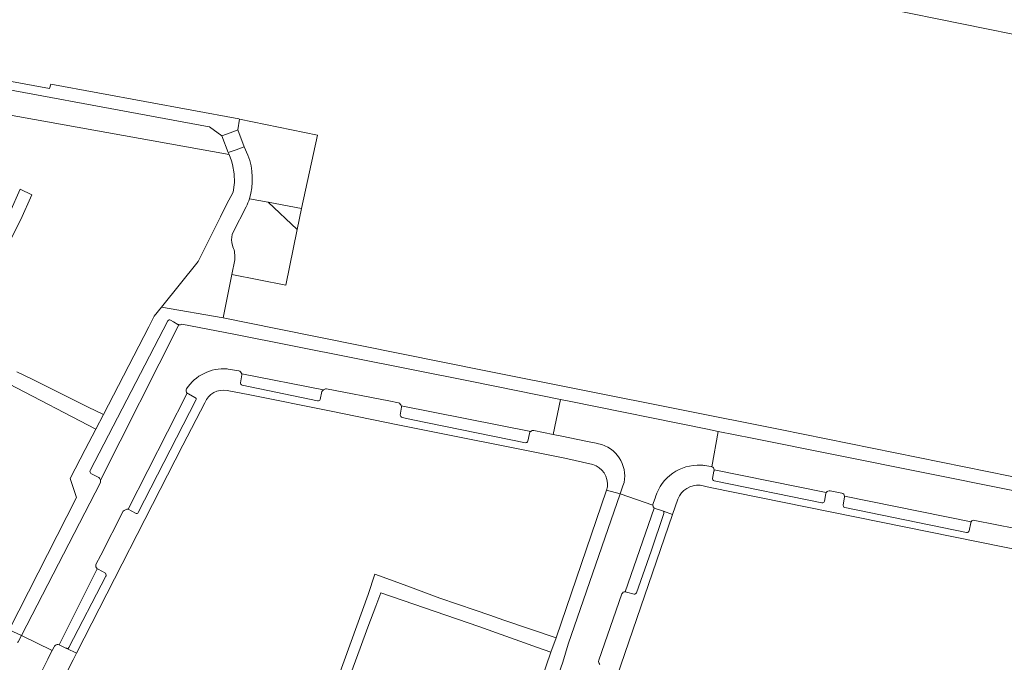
# Model space of a CAD drawing. Header units: metres. Extents: x 151213 to 156373, y 469495 to 475754.
# Tile 79 of 230: x 154462 to 154602, y 471697 to 471789. Entities that reach past the tile are written whole.
import ezdxf

# ---------------------------------------------------------------- set-up
doc = ezdxf.new("R2010")
doc.units = ezdxf.units.M
for name, color, linetype, lineweight in [('B-WE-OG-TERREIN_BEGROEID-GV', 252, 'Continuous', 18), ('B-WE-VH-GESLOTENVERHARDING_KUNSTSTOF-GV', 252, 'Continuous', 18), ('B-WE-VH-OPENVERHARDING_BETONELEMENT-GV', 252, 'Continuous', 18), ('B-WE-VH-OPENVERHARDING_STRAATBAKSTEEN-GV', 252, 'Continuous', 18), ('B-WE-VH-OPENVERHARDING_TEGEL-GV', 252, 'Continuous', 18)]:
    doc.layers.add(name, color=color, linetype=linetype, lineweight=lineweight)

msp = doc.modelspace()

# ---------------------------------------------------------------- linework, layer by layer
at = {"layer": 'B-WE-OG-TERREIN_BEGROEID-GV', "flags": 128}
msp.add_lwpolyline([(154491.373, 471769.616), (154491.237, 471769.895), (154490.349, 471772.287), (154488.576, 471773.55), (154488.513, 471773.562), (154447.974, 471781.059), (154448.28, 471779.157), (154449.154, 471777.21), (154458.231, 471775.577), (154461.276, 471775.03)], close=True, dxfattribs=at)
for points in [[(154494.257, 471763.331), (154496.919, 471762.823), (154501.667, 471761.916), (154503.985, 471772.405), (154492.871, 471774.681), (154492.602, 471773.123)], [(154492.602, 471773.123), (154493.49, 471770.731), (154494.057, 471769.536)]]:
    msp.add_lwpolyline(points, dxfattribs=at)
at = {"layer": 'B-WE-OG-TERREIN_BEGROEID-GV'}
msp.add_lwpolyline([(154494.057, 471769.536, -0.1659941), (154494.257, 471763.331)], format="xyb", dxfattribs=at)
at = {"layer": 'B-WE-VH-GESLOTENVERHARDING_KUNSTSTOF-GV', "flags": 128}
for points in [[(154492.186, 471754.619), (154491.77, 471752.531), (154499.451, 471751.006), (154501.062, 471758.939), (154496.919, 471762.823), (154494.257, 471763.331)], [(154493.811, 471762.154), (154491.949, 471758.554)], [(154491.755, 471757.096), (154491.921, 471756.468)]]:
    msp.add_lwpolyline(points, dxfattribs=at)
at = {"layer": 'B-WE-VH-GESLOTENVERHARDING_KUNSTSTOF-GV'}
for points in [[(154494.257, 471763.331, -0.0324546), (154493.811, 471762.154)], [(154491.949, 471758.554, 0.164615), (154491.755, 471757.096)], [(154491.921, 471756.468, -0.1141734), (154492.186, 471754.619)]]:
    msp.add_lwpolyline(points, format="xyb", dxfattribs=at)
at = {"layer": 'B-WE-VH-OPENVERHARDING_BETONELEMENT-GV', "flags": 128}
msp.add_lwpolyline([(154493.49, 471770.731), (154492.602, 471773.123), (154492.031, 471772.911), (154490.349, 471772.287), (154491.237, 471769.895), (154492.362, 471770.312)], close=True, dxfattribs=at)
at = {"layer": 'B-WE-VH-OPENVERHARDING_STRAATBAKSTEEN-GV'}
for points in [[(154483.027, 471746.025, 0.4640497), (154482.637, 471745.93)], [(154484.21, 471745.366, -0.0688722), (154484.076, 471745.415)], [(154484.645, 471745.47, -0.225064), (154484.21, 471745.366)], [(154485.273, 471736.215, -0.2719175), (154491.084, 471739.079)], [(154492.758, 471738.789, -0.2688985), (154493.161, 471738.385)], [(154493.161, 471738.385, -0.0706966), (154493.18, 471738.23)], [(154485.277, 471735.763, -0.207949), (154485.273, 471736.215)], [(154492.976, 471737.088, 0.2927033), (154493.206, 471736.772)], [(154504.796, 471736.078, -0.1432046), (154505.228, 471736.248)], [(154485.37, 471735.626, -0.0854963), (154485.277, 471735.763)], [(154485.558, 471735.509, -0.1215918), (154485.37, 471735.626)], [(154486.62, 471734.625, 0.5169666), (154486.5, 471734.988)], [(154504.585, 471735.835, -0.0967467), (154504.796, 471736.078)], [(154503.974, 471734.51, 0.3061185), (154504.343, 471734.703)], [(154515.511, 471734.247, -0.1820954), (154515.904, 471733.811)], [(154515.904, 471733.811, -0.0524866), (154515.952, 471733.623)], [(154515.752, 471732.483, 0.3084165), (154516.022, 471732.166)], [(154534.183, 471729.864, -0.1617993), (154534.354, 471730.168)], [(154534.354, 471730.168, -0.2246686), (154534.804, 471730.309)], [(154533.59, 471728.553, 0.3358955), (154533.926, 471728.768)], [(154544.032, 471728.402, -0.4102653), (154547.652, 471722.879)], [(154552.131, 471720.821, -0.34152), (154558.607, 471725.355)], [(154558.607, 471725.355, -0.0208462), (154559.139, 471725.308)], [(154560.15, 471725.131, -0.3408773), (154560.491, 471724.698)], [(154471.552, 471724.61, 0.3429678), (154471.684, 471724.172)], [(154560.482, 471724.605, -0.0529732), (154560.467, 471724.51)], [(154560.491, 471724.698, -0.0522467), (154560.482, 471724.605)], [(154472.822, 471723.583, -0.1564047), (154473.038, 471723.228)], [(154473.038, 471723.228, -0.1343965), (154473.026, 471722.871)], [(154560.253, 471723.448, 0.3975551), (154560.5, 471723.137)], [(154576.417, 471721.313, -0.0809272), (154576.477, 471721.462)], [(154576.477, 471721.462, -0.3275667), (154577.023, 471721.689)], [(154578.696, 471721.354, -0.3086193), (154579.084, 471720.935)], [(154579.084, 471720.935, -0.0633772), (154579.085, 471720.793)], [(154551.762, 471719.634, -0.1110037), (154551.805, 471719.876)], [(154551.951, 471719.242, -0.2014415), (154551.762, 471719.634)], [(154575.833, 471719.958, 0.294563), (154576.129, 471720.051)], [(154576.129, 471720.051, 0.1449237), (154576.193, 471720.202)], [(154578.882, 471719.681, 0.1594694), (154578.909, 471719.486)], [(154578.909, 471719.486, 0.2196711), (154579.116, 471719.311)], [(154476.283, 471718.775, -0.2531601), (154476.968, 471719.061)], [(154476.968, 471719.061, -0.030145), (154477.005, 471719.056)], [(154478.026, 471718.498, 0.5086849), (154478.409, 471718.619)], [(154552.068, 471719.163, -0.0609134), (154551.951, 471719.242)], [(154553.332, 471718.474, 0.3488768), (154553.249, 471718.775)], [(154597.068, 471717.133, -0.0860534), (154597.131, 471717.282)], [(154597.131, 471717.282, -0.326412), (154597.648, 471717.477)], [(154596.451, 471715.769, 0.4574713), (154596.817, 471716.008)], [(154472.566, 471710.589, -0.3161238), (154472.385, 471711.174)], [(154472.726, 471710.503, -0.0887385), (154472.566, 471710.589)], [(154473.839, 471709.694, 0.1811497), (154473.751, 471709.935)], [(154473.791, 471709.51, 0.1300887), (154473.839, 471709.694)], [(154547.326, 471706.995, -0.3120641), (154547.819, 471707.313)], [(154547.819, 471707.313, -0.0924735), (154548.013, 471707.267)], [(154549.102, 471706.97, 0.3214919), (154549.44, 471707.177)], [(154466.581, 471699.664, -0.2784355), (154467.138, 471699.737)], [(154466.425, 471699.466, -0.1189811), (154466.581, 471699.664)], [(154468.122, 471699.286, 0.1165691), (154468.233, 471699.225)], [(154468.233, 471699.225, 0.361531), (154468.544, 471699.369)], [(154544.218, 471696.959, -0.2671487), (154544.046, 471697.543)]]:
    msp.add_lwpolyline(points, format="xyb", dxfattribs=at)
at = {"layer": 'B-WE-VH-OPENVERHARDING_STRAATBAKSTEEN-GV', "flags": 128}
for points in [[(154482.637, 471745.93), (154471.552, 471724.61)], [(154473.038, 471723.228), (154484.21, 471745.366)], [(154484.21, 471745.366), (154473.038, 471723.228)], [(154483.425, 471745.772), (154483.027, 471746.025)], [(154484.076, 471745.415), (154483.425, 471745.772)], [(154534.804, 471730.309), (154537.548, 471729.742), (154538.602, 471734.709), (154525.954, 471737.269), (154492.039, 471744.026), (154484.645, 471745.47)], [(154491.084, 471739.079), (154491.239, 471739.052), (154492.758, 471738.789)], [(154493.18, 471738.23), (154492.976, 471737.088)], [(154504.796, 471736.078), (154493.161, 471738.385)], [(154493.161, 471738.385), (154504.796, 471736.078)], [(154493.206, 471736.772), (154503.974, 471734.51)], [(154505.228, 471736.248), (154514.123, 471734.517), (154515.511, 471734.247)], [(154485.37, 471735.626), (154476.968, 471719.061)], [(154476.968, 471719.061), (154485.37, 471735.626)], [(154486.5, 471734.988), (154485.558, 471735.509)], [(154504.343, 471734.703), (154504.585, 471735.835)], [(154478.409, 471718.619), (154486.62, 471734.625)], [(154515.952, 471733.623), (154515.752, 471732.483)], [(154534.354, 471730.168), (154515.904, 471733.811)], [(154515.904, 471733.811), (154534.354, 471730.168)], [(154559.139, 471725.308), (154560.068, 471725.144), (154560.15, 471725.131), (154561.077, 471730.159), (154559.541, 471730.47), (154539.831, 471734.46), (154538.602, 471734.709), (154537.548, 471729.742), (154538.804, 471729.482), (154542.188, 471728.783), (154543.934, 471728.422), (154544.032, 471728.402)], [(154516.022, 471732.166), (154517.529, 471731.822), (154533.59, 471728.553)], [(154533.926, 471728.768), (154534.183, 471729.864)], [(154597.648, 471717.477), (154612.114, 471714.628), (154614.069, 471715.915), (154614.146, 471715.899), (154614.883, 471719.341), (154565.907, 471729.181), (154561.077, 471730.159), (154560.15, 471725.131)], [(154471.684, 471724.172), (154472.822, 471723.583)], [(154560.467, 471724.51), (154560.253, 471723.448)], [(154560.491, 471724.698), (154576.477, 471721.462)], [(154576.477, 471721.462), (154560.491, 471724.698)], [(154473.026, 471722.871), (154461.767, 471701.096), (154466.163, 471698.947), (154466.425, 471699.466)], [(154547.652, 471722.879), (154547.493, 471722.418), (154547.096, 471721.267), (154551.762, 471719.634)], [(154560.5, 471723.137), (154575.833, 471719.958)], [(154551.762, 471719.634), (154547.096, 471721.267), (154539.694, 471699.818), (154538.921, 471697.287), (154529.503, 471670.502), (154527.875, 471665.752), (154522.356, 471649.19), (154527.065, 471647.643)], [(154551.805, 471719.876), (154552.115, 471720.77), (154552.131, 471720.821)], [(154576.193, 471720.202), (154576.417, 471721.313)], [(154577.023, 471721.689), (154578.696, 471721.354)], [(154579.085, 471720.793), (154578.882, 471719.681)], [(154597.131, 471717.282), (154579.084, 471720.935)], [(154579.084, 471720.935), (154597.131, 471717.282)], [(154472.385, 471711.174), (154473.079, 471712.528), (154476.283, 471718.775)], [(154477.005, 471719.056), (154478.026, 471718.498)], [(154551.951, 471719.242), (154547.819, 471707.313)], [(154547.819, 471707.313), (154551.951, 471719.242)], [(154549.44, 471707.177), (154551.517, 471713.073), (154553.332, 471718.474)], [(154553.249, 471718.775), (154553.108, 471718.821), (154552.068, 471719.163)], [(154579.116, 471719.311), (154596.451, 471715.769)], [(154596.817, 471716.008), (154597.068, 471717.133)], [(154472.566, 471710.589), (154467.138, 471699.737), (154468.122, 471699.286)], [(154467.138, 471699.737), (154472.566, 471710.589)], [(154473.751, 471709.935), (154472.726, 471710.503)], [(154468.544, 471699.369), (154473.791, 471709.51)], [(154544.046, 471697.543), (154547.326, 471706.995)], [(154548.013, 471707.267), (154549.102, 471706.97)], [(154462.767, 471692.206), (154465.529, 471697.688), (154465.84, 471698.304), (154466.163, 471698.947), (154461.767, 471701.096), (154461.296, 471700.185), (154461.229, 471700.055)]]:
    msp.add_lwpolyline(points, dxfattribs=at)
at = {"layer": 'B-WE-VH-OPENVERHARDING_TEGEL-GV', "flags": 128}
for points in [[(154574.238, 471792.654), (154617.367, 471783.89)], [(154494.057, 471769.536), (154493.49, 471770.731), (154492.362, 471770.312), (154491.237, 471769.895), (154491.373, 471769.616), (154491.694, 471768.739), (154491.854, 471768.208), (154492.111, 471766.85), (154492.147, 471765.638), (154491.927, 471764.243), (154491.003, 471762.502), (154490.138, 471760.747), (154486.961, 471754.359), (154481.739, 471747.864), (154490.538, 471746.353), (154491.77, 471752.531), (154492.186, 471754.619)], [(154459.903, 471756.817), (154461.682, 471760.382), (154463.275, 471763.876), (154461.588, 471764.707), (154458.577, 471758.045)], [(154491.949, 471758.554), (154493.811, 471762.154)], [(154491.921, 471756.468), (154491.755, 471757.096)], [(154615.808, 471721.122), (154569.875, 471730.439), (154527.724, 471738.848), (154498.279, 471744.791), (154490.538, 471746.353), (154481.739, 471747.864), (154480.695, 471746.565), (154479.92, 471745.076), (154473.447, 471732.551), (154472.371, 471730.468), (154470.868, 471727.56), (154468.733, 471723.428), (154469.635, 471720.745), (154460.015, 471701.893), (154461.767, 471701.096)], [(154471.552, 471724.61), (154482.637, 471745.93)], [(154483.027, 471746.025), (154483.425, 471745.772), (154484.076, 471745.415)], [(154484.645, 471745.47), (154492.039, 471744.026), (154525.954, 471737.269), (154538.602, 471734.709), (154539.831, 471734.46), (154559.541, 471730.47), (154561.077, 471730.159), (154565.907, 471729.181), (154614.883, 471719.341)], [(154461.229, 471700.055), (154461.296, 471700.185), (154461.767, 471701.096), (154460.015, 471701.893), (154458.707, 471700.686), (154457.825, 471700.273), (154456.614, 471699.942), (154455.292, 471699.805), (154454.438, 471699.915), (154453.433, 471700.245), (154451.511, 471702.933), (154444.021, 471713.644), (154434.609, 471725.885), (154432.281, 471728.725), (154428.682, 471732.754), (154421.111, 471740.607)], [(154492.758, 471738.789), (154491.239, 471739.052), (154491.084, 471739.079)], [(154459.988, 471736.949), (154472.371, 471730.468), (154473.447, 471732.551), (154471.259, 471733.638), (154463.288, 471737.597), (154461.138, 471738.664)], [(154492.976, 471737.088), (154493.18, 471738.23)], [(154503.974, 471734.51), (154493.206, 471736.772)], [(154515.511, 471734.247), (154514.123, 471734.517), (154505.228, 471736.248)], [(154485.558, 471735.509), (154486.5, 471734.988)], [(154491.107, 471736.009), (154494.314, 471735.358), (154505.672, 471733.1), (154515.673, 471731.052), (154539.231, 471726.328), (154543.183, 471725.455)], [(154504.585, 471735.835), (154504.343, 471734.703)], [(154468.233, 471699.225), (154469.637, 471698.535), (154484.782, 471728.204), (154487.894, 471734.243)], [(154486.62, 471734.625), (154478.409, 471718.619)], [(154515.752, 471732.483), (154515.952, 471733.623)], [(154533.59, 471728.553), (154517.529, 471731.822), (154516.022, 471732.166)], [(154534.183, 471729.864), (154533.926, 471728.768)], [(154544.032, 471728.402), (154543.934, 471728.422), (154542.188, 471728.783), (154538.804, 471729.482), (154537.548, 471729.742), (154534.804, 471730.309)], [(154560.15, 471725.131), (154560.068, 471725.144), (154559.139, 471725.308)], [(154472.822, 471723.583), (154471.684, 471724.172)], [(154560.253, 471723.448), (154560.467, 471724.51)], [(154461.767, 471701.096), (154473.026, 471722.871)], [(154545.145, 471721.797), (154547.096, 471721.267), (154547.493, 471722.418), (154547.652, 471722.879)], [(154545.308, 471722.275), (154545.145, 471721.797)], [(154558.49, 471722.476), (154559.908, 471722.154), (154615.435, 471710.899), (154617.311, 471710.5), (154620.076, 471709.941), (154620.309, 471709.892), (154621.159, 471714.462), (154620.956, 471714.504), (154616.993, 471715.316), (154615.367, 471715.649), (154614.146, 471715.899), (154614.069, 471715.915), (154612.114, 471714.628), (154597.648, 471717.477)], [(154575.833, 471719.958), (154560.5, 471723.137)], [(154552.131, 471720.821), (154552.115, 471720.77), (154551.805, 471719.876)], [(154576.417, 471721.313), (154576.193, 471720.202)], [(154578.696, 471721.354), (154577.023, 471721.689)], [(154578.882, 471719.681), (154579.085, 471720.793)], [(154552.068, 471719.163), (154553.108, 471718.821), (154553.249, 471718.775), (154554.575, 471718.338), (154555.324, 471720.523)], [(154476.283, 471718.775), (154473.079, 471712.528), (154472.385, 471711.174)], [(154478.026, 471718.498), (154477.005, 471719.056)], [(154537.609, 471678.91), (154537.161, 471677.58), (154536.347, 471675.165), (154539.335, 471674.165), (154541.071, 471679.257), (154546.645, 471695.194), (154554.575, 471718.338)], [(154553.332, 471718.474), (154551.517, 471713.073), (154549.44, 471707.177)], [(154554.575, 471718.338), (154553.249, 471718.775)], [(154596.451, 471715.769), (154579.116, 471719.311)], [(154597.068, 471717.133), (154596.817, 471716.008)], [(154472.726, 471710.503), (154473.751, 471709.935)], [(154508.732, 471695.651), (154510.065, 471699.266), (154511.16, 471702.254), (154512.255, 471705.241), (154512.972, 471707.131), (154526.943, 471702.351), (154535.333, 471699.382), (154537.224, 471698.713), (154537.958, 471700.748), (154530.54, 471703.281), (154528.502, 471703.974), (154526.417, 471704.683), (154521.385, 471706.415), (154518.371, 471707.52), (154515.416, 471708.603), (154512.116, 471709.797), (154511.17, 471706.926), (154506.129, 471692.999)], [(154473.791, 471709.51), (154468.544, 471699.369)], [(154547.326, 471706.995), (154544.046, 471697.543)], [(154549.102, 471706.97), (154548.013, 471707.267)], [(154468.122, 471699.286), (154467.138, 471699.737)], [(154466.425, 471699.466), (154466.163, 471698.947), (154465.84, 471698.304), (154465.529, 471697.688), (154462.767, 471692.206)], [(154473.54, 471674.632), (154469.232, 471679.938), (154463.773, 471687.046), (154469.151, 471697.582), (154469.637, 471698.535)], [(154469.637, 471698.535), (154468.233, 471699.225)]]:
    msp.add_lwpolyline(points, dxfattribs=at)
for points in [[(154492.602, 471773.123), (154492.871, 471774.681), (154492.742, 471774.707), (154465.943, 471779.631), (154465.791, 471779.032), (154441.685, 471783.445), (154441.432, 471782.269), (154447.974, 471781.059), (154488.513, 471773.562), (154488.576, 471773.55), (154490.349, 471772.287), (154492.031, 471772.911)], [(154496.919, 471762.823), (154501.062, 471758.939), (154501.667, 471761.916)], [(154547.096, 471721.267), (154545.145, 471721.797), (154537.958, 471700.748), (154537.224, 471698.713), (154532.026, 471683.543), (154527.615, 471671.386), (154526.613, 471668.296), (154520.486, 471649.901), (154522.356, 471649.19), (154527.875, 471665.752), (154529.503, 471670.502), (154538.921, 471697.287), (154539.694, 471699.818)]]:
    msp.add_lwpolyline(points, close=True, dxfattribs=at)
at = {"layer": 'B-WE-VH-OPENVERHARDING_TEGEL-GV'}
for points in [[(154494.257, 471763.331, 0.1659941), (154494.057, 471769.536)], [(154493.811, 471762.154, 0.0324546), (154494.257, 471763.331)], [(154491.755, 471757.096, -0.164615), (154491.949, 471758.554)], [(154492.186, 471754.619, 0.1141734), (154491.921, 471756.468)], [(154482.637, 471745.93, -0.4640497), (154483.027, 471746.025)], [(154484.076, 471745.415, 0.0688722), (154484.21, 471745.366)], [(154484.21, 471745.366, 0.225064), (154484.645, 471745.47)], [(154491.084, 471739.079, 0.2719175), (154485.273, 471736.215)], [(154493.161, 471738.385, 0.2688985), (154492.758, 471738.789)], [(154493.18, 471738.23, 0.0706966), (154493.161, 471738.385)], [(154485.273, 471736.215, 0.207949), (154485.277, 471735.763)], [(154493.206, 471736.772, -0.2927033), (154492.976, 471737.088)], [(154505.228, 471736.248, 0.1432046), (154504.796, 471736.078)], [(154485.277, 471735.763, 0.0854963), (154485.37, 471735.626)], [(154485.37, 471735.626, 0.1215918), (154485.558, 471735.509)], [(154486.5, 471734.988, -0.5169666), (154486.62, 471734.625)], [(154487.894, 471734.243, -0.3533806), (154491.107, 471736.009)], [(154504.796, 471736.078, 0.0967467), (154504.585, 471735.835)], [(154504.343, 471734.703, -0.3061185), (154503.974, 471734.51)], [(154515.904, 471733.811, 0.1820954), (154515.511, 471734.247)], [(154515.952, 471733.623, 0.0524866), (154515.904, 471733.811)], [(154516.022, 471732.166, -0.3084165), (154515.752, 471732.483)], [(154534.354, 471730.168, 0.1617993), (154534.183, 471729.864)], [(154534.804, 471730.309, 0.2246686), (154534.354, 471730.168)], [(154533.926, 471728.768, -0.3358955), (154533.59, 471728.553)], [(154547.652, 471722.879, 0.4102653), (154544.032, 471728.402)], [(154543.183, 471725.455, -0.3474256), (154545.308, 471722.275)], [(154558.607, 471725.355, 0.34152), (154552.131, 471720.821)], [(154559.139, 471725.308, 0.0208462), (154558.607, 471725.355)], [(154560.491, 471724.698, 0.3408773), (154560.15, 471725.131)], [(154471.684, 471724.172, -0.3429678), (154471.552, 471724.61)], [(154560.467, 471724.51, 0.0529732), (154560.482, 471724.605)], [(154560.482, 471724.605, 0.0522467), (154560.491, 471724.698)], [(154473.038, 471723.228, 0.1564047), (154472.822, 471723.583)], [(154473.026, 471722.871, 0.1343965), (154473.038, 471723.228)], [(154555.324, 471720.523, -0.3311786), (154558.49, 471722.476)], [(154560.5, 471723.137, -0.3975551), (154560.253, 471723.448)], [(154576.477, 471721.462, 0.0809272), (154576.417, 471721.313)], [(154577.023, 471721.689, 0.3275667), (154576.477, 471721.462)], [(154579.084, 471720.935, 0.3086193), (154578.696, 471721.354)], [(154579.085, 471720.793, 0.0633772), (154579.084, 471720.935)], [(154551.805, 471719.876, 0.1110037), (154551.762, 471719.634)], [(154551.762, 471719.634, 0.2014415), (154551.951, 471719.242)], [(154576.129, 471720.051, -0.294563), (154575.833, 471719.958)], [(154576.193, 471720.202, -0.1449237), (154576.129, 471720.051)], [(154578.909, 471719.486, -0.1594694), (154578.882, 471719.681)], [(154579.116, 471719.311, -0.2196711), (154578.909, 471719.486)], [(154476.968, 471719.061, 0.2531601), (154476.283, 471718.775)], [(154477.005, 471719.056, 0.030145), (154476.968, 471719.061)], [(154478.409, 471718.619, -0.5086849), (154478.026, 471718.498)], [(154551.951, 471719.242, 0.0609134), (154552.068, 471719.163)], [(154553.249, 471718.775, -0.3488768), (154553.332, 471718.474)], [(154597.131, 471717.282, 0.0860534), (154597.068, 471717.133)], [(154597.648, 471717.477, 0.326412), (154597.131, 471717.282)], [(154596.817, 471716.008, -0.4574713), (154596.451, 471715.769)], [(154472.385, 471711.174, 0.3161238), (154472.566, 471710.589)], [(154472.566, 471710.589, 0.0887385), (154472.726, 471710.503)], [(154473.751, 471709.935, -0.1811497), (154473.839, 471709.694)], [(154473.839, 471709.694, -0.1300887), (154473.791, 471709.51)], [(154547.819, 471707.313, 0.3120641), (154547.326, 471706.995)], [(154548.013, 471707.267, 0.0924735), (154547.819, 471707.313)], [(154549.44, 471707.177, -0.3214919), (154549.102, 471706.97)], [(154467.138, 471699.737, 0.2784355), (154466.581, 471699.664)], [(154466.581, 471699.664, 0.1189811), (154466.425, 471699.466)], [(154468.233, 471699.225, -0.1165691), (154468.122, 471699.286)], [(154468.544, 471699.369, -0.361531), (154468.233, 471699.225)], [(154544.046, 471697.543, 0.2671487), (154544.218, 471696.959)]]:
    msp.add_lwpolyline(points, format="xyb", dxfattribs=at)

doc.saveas('drawing.dxf')
